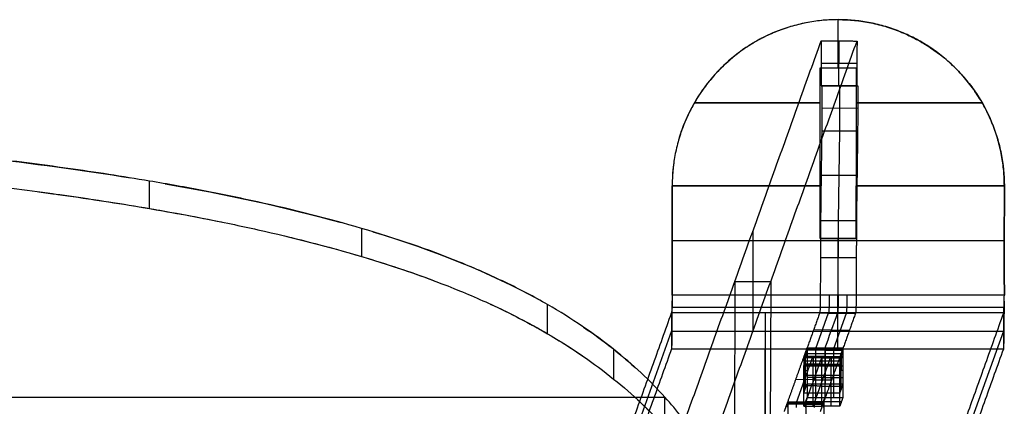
# Model space of a CAD drawing. Header units: millimetres. Extents: x -248 to 248, y -256 to 255.
# Tile 64 of 64: x 138 to 248, y 212 to 255. Entities that reach past the tile are written whole.
import ezdxf

# ---------------------------------------------------------------- set-up
doc = ezdxf.new("R2010")
doc.units = ezdxf.units.MM
doc.layers.add('Défaut', color=7, linetype='Continuous', true_color=0x000000)

msp = doc.modelspace()

# ---------------------------------------------------------------- linework, layer by layer
at = {"layer": 'Défaut'}
for p, q in [((229.08, 249.92, 4.85), (229.08, 255.29, 4.85)), ((229.08, 249.92, 0.85), (229.08, 255.29, 0.85)), ((229.15, 247.91, 4.94), (229.17, 252.92, 4.89)), ((231.16, 250.41, 4.98), (227.16, 250.42, 4.85)), ((227.08, 249.92, 2.85), (231.08, 249.92, 2.85)), ((227.08, 236.79, 2.85), (227.08, 249.92, 2.85)), ((229.08, 249.92, 4.85), (229.08, 249.92, 0.85)), ((231.08, 249.92, 2.85), (231.08, 236.79, 2.85)), ((231.2, 247.91, 3.51), (227.21, 247.92, 3.37)), ((229.26, 247.91, 1.94), (229.15, 247.91, 4.94)), ((229.24, 242.91, 1.94), (229.26, 247.91, 1.94)), ((213.05, 246.04, 4.85), (227.08, 246.04, 4.85)), ((227.08, 246.04, 0.85), (213.05, 246.04, 0.85)), ((231.08, 246.04, 4.85), (245.1, 246.04, 4.85)), ((245.1, 246.04, 0.85), (231.08, 246.04, 0.85)), ((231.25, 245.41, 2.01), (227.25, 245.42, 1.87)), ((227.08, 243.35, 4.85), (227.08, 243.35, 0.85)), ((229.11, 232.91, 4.94), (229.24, 242.91, 1.94)), ((231.08, 243.35, 4.85), (231.08, 243.35, 0.85)), ((231.17, 237.91, 3.51), (227.17, 237.92, 3.37)), ((229.08, 224.6, 4.94), (229.11, 232.91, 4.94)), ((219.55, 231.69, 226.53), (219.55, 220.53, 342.99)), ((227.08, 230.92, 2.85), (231.08, 230.92, 2.85)), ((229.08, 230.92, 4.85), (229.08, 230.92, 0.85)), ((231.09, 228.75, 5.01), (227.09, 228.76, 4.87)), ((217.51, 196.12, 283.22), (217.61, 226.25, 283.22)), ((217.55, 226.11, 284.76), (221.56, 226.11, 284.76)), ((221.51, 196.1, 283.35), (221.6, 226.24, 283.35)), ((220.93, 222.61, 6.66), (220.93, 200.69, 235.47)), ((226.59, 218.64, 48.1), (228.01, 222.61, 6.72)), ((228.59, 218.64, 48.17), (230.01, 222.6, 6.78)), ((210.51, 220.62, 6.46), (194.1, 174.87, 483.95)), ((228.33, 220.71, 26.54), (226.33, 220.72, 26.47)), ((228.33, 220.71, 26.54), (230.33, 220.7, 26.61)), ((231.34, 175.53, 477.05), (247.51, 220.62, 6.47)), ((220.93, 196.71, 235.08), (220.93, 218.63, 6.27)), ((227.61, 218.71, 47.44), (227.61, 214.72, 47.06)), ((224.43, 212.64, 110.78), (226.26, 217.73, 57.65)), ((225.42, 214.18, 52.72), (225.43, 218.2, 52.72)), ((226.43, 212.63, 110.84), (228.26, 217.72, 57.72)), ((226.6, 217.67, 47.81), (226.59, 217.65, 48.01)), ((227.24, 213.68, 58), (227.24, 217.66, 58.38)), ((228.59, 217.66, 47.87), (228.59, 217.64, 48.07)), ((229.42, 214.18, 52.72), (229.43, 218.2, 52.72)), ((225.24, 216.19, 58.24), (225.61, 216.19, 47.2)), ((227.26, 216.72, 57.69), (225.26, 216.73, 57.62)), ((225.61, 216.72, 47.25), (229.61, 216.72, 47.25)), ((226.26, 216.73, 57.56), (226.25, 216.71, 57.75)), ((227.26, 216.72, 57.69), (229.26, 216.71, 57.76)), ((228.26, 216.73, 57.62), (228.25, 216.71, 57.82)), ((229.61, 216.19, 47.2), (229.24, 216.19, 58.24)), ((226.35, 215.18, 84.25), (224.35, 215.19, 84.18)), ((225.24, 215.67, 58.19), (229.24, 215.67, 58.19)), ((226.35, 215.18, 84.25), (228.35, 215.17, 84.32)), ((227.25, 212.23, 57.36), (227.59, 213.19, 47.41)), ((229.42, 212.7, 52.45), (225.42, 212.72, 52.32)), ((225.46, 212.7, 110.11), (225.46, 208.72, 109.73))]:
    msp.add_line(p, q, dxfattribs=at)
at = {"layer": 'Défaut', "extrusion": (-0.999415, 0.003261, -0.034032)}
for centre in [(-225.34, -0.83, -226.38), (-225.34, -0.83, -227.38), (-225.34, -0.83, -228.38), (-225.34, -0.83, -230.38)]:
    msp.add_arc(centre, 2, 270, 354.5239, dxfattribs=at)
at = {"layer": 'Défaut', "extrusion": (0.999415, -0.003261, 0.034032)}
msp.add_arc((225.34, -0.83, 229.38), 2, 185.4761, 270, dxfattribs=at)
at = {"layer": 'Défaut'}
for points, degree, knots in [([(229.08, 255.29, 4.85), (227.86, 255.29, 4.85), (226.65, 255.17, 4.85), (224.28, 254.69, 4.85), (223.11, 254.34, 4.85), (220.88, 253.42, 4.85), (219.8, 252.84, 4.85), (217.79, 251.5, 4.85), (216.85, 250.72, 4.85), (215.14, 249.01, 4.85), (214.37, 248.07, 4.85), (213.02, 246.06, 4.85), (212.45, 244.98, 4.85), (211.52, 242.75, 4.85), (211.17, 241.58, 4.85), (210.69, 239.21, 4.85), (210.58, 238, 4.85), (210.58, 236.79, 4.85)], 3, [0, 0, 0, 0, 3.638294, 3.638294, 7.276588, 7.276588, 10.914882, 10.914882, 14.553176, 14.553176, 18.19147, 18.19147, 21.829764, 21.829764, 25.468058, 25.468058, 29.106352, 29.106352, 29.106352, 29.106352]), ([(229.08, 255.29, 4.85), (230.3, 255.29, 4.85), (231.5, 255.17, 4.85), (233.3, 254.81, 4.85), (233.89, 254.66, 4.85), (235.05, 254.31, 4.85), (236.18, 253.9, 4.85), (237.27, 253.38, 4.85), (238.34, 252.81, 4.85), (238.86, 252.5, 4.85), (240.38, 251.48, 4.85), (241.31, 250.72, 4.85), (242.59, 249.44, 4.85), (242.99, 248.99, 4.85), (243.77, 248.05, 4.85), (244.13, 247.56, 4.85), (245.14, 246.05, 4.85), (245.7, 244.99, 4.85), (246.4, 243.31, 4.85), (246.61, 242.73, 4.85), (246.96, 241.57, 4.85), (247.1, 240.98, 4.85), (247.46, 239.21, 4.85), (247.58, 238.01, 4.85), (247.58, 236.79, 4.85)], 3, [-29.090392, -29.090392, -29.090392, -29.090392, -25.454093, -25.454093, -23.635943, -23.635943, -21.817794, -19.999644, -19.999644, -18.181495, -18.181495, -14.545196, -14.545196, -12.727046, -12.727046, -10.908897, -10.908897, -7.272598, -7.272598, -5.454448, -5.454448, -3.636299, -3.636299, 0, 0, 0, 0]), ([(152.36, 237.31, 793.59), (149.34, 237.82, 794.2), (146.31, 238.29, 794.74), (140.24, 239.14, 795.75), (137.19, 239.53, 796.2), (128.03, 240.6, 797.44), (121.89, 241.19, 798.12), (109.57, 242.2, 799.27), (103.38, 242.62, 799.74), (90.99, 243.32, 800.53), (84.79, 243.61, 800.85), (72.37, 244.09, 801.39), (66.16, 244.28, 801.6), (53.74, 244.59, 801.95), (47.52, 244.71, 802.08), (28.87, 244.98, 802.38), (16.44, 245.05, 802.45), (4, 245.06, 802.46)], 3, [-149.183769, -149.183769, -149.183769, -149.183769, -139.859784, -139.859784, -130.535798, -130.535798, -111.887827, -111.887827, -93.239856, -93.239856, -74.591885, -74.591885, -55.943914, -55.943914, -37.295942, -37.295942, 0, 0, 0, 0]), ([(4, 242.1, 805.15), (16.44, 242.09, 805.14), (28.88, 242.02, 805.06), (47.53, 241.75, 804.76), (53.75, 241.63, 804.63), (66.17, 241.31, 804.28), (72.38, 241.12, 804.06), (84.8, 240.63, 803.52), (91, 240.34, 803.19), (103.39, 239.62, 802.39), (109.58, 239.2, 801.91), (121.9, 238.18, 800.75), (128.04, 237.58, 800.06), (137.2, 236.49, 798.8), (140.25, 236.1, 798.34), (146.32, 235.23, 797.33), (149.34, 234.76, 796.78), (152.36, 234.25, 796.16)], 3, [-149.205333, -149.205333, -149.205333, -149.205333, -111.904, -111.904, -93.253333, -93.253333, -74.602667, -74.602667, -55.952, -55.952, -37.301333, -37.301333, -18.650667, -18.650667, -9.325333, -9.325333, 0, 0, 0, 0]), ([(196.71, 223.54, 775.87), (195.2, 224.41, 777.08), (193.62, 225.24, 778.22), (191.16, 226.42, 779.82), (190.32, 226.81, 780.34), (188.62, 227.56, 781.34), (187.76, 227.93, 781.82), (183.4, 229.7, 784.15), (179.75, 230.93, 785.73), (172.23, 233.14, 788.52), (168.36, 234.11, 789.72), (162.43, 235.42, 791.31), (160.43, 235.83, 791.81), (156.41, 236.61, 792.75), (154.39, 236.97, 793.18), (152.36, 237.31, 793.59)], 3, [-50.305752, -50.305752, -50.305752, -50.305752, -44.017533, -44.017533, -40.873424, -40.873424, -37.729314, -37.729314, -25.152876, -25.152876, -12.576438, -12.576438, -6.288219, -6.288219, 0, 0, 0, 0]), ([(231.08, 230.92, 2.85), (231.08, 230.92, 2.85), (231.08, 230.92, 2.85), (231.08, 230.92, 2.85), (231.08, 232.87, 2.85), (231.08, 234.83, 2.85), (231.08, 236.79, 2.85)], 3, [-17, -17, -17, -17, -17, -17, -17, -11.133696, -11.133696, -11.133696, -11.133696]), ([(152.36, 234.25, 796.16), (154.39, 233.9, 795.74), (156.42, 233.53, 795.3), (160.45, 232.74, 794.35), (162.45, 232.33, 793.85), (168.39, 231, 792.23), (172.26, 230.02, 791.01), (179.78, 227.77, 788.18), (183.43, 226.52, 786.58), (187.78, 224.73, 784.22), (188.64, 224.36, 783.74), (190.34, 223.6, 782.72), (191.18, 223.21, 782.2), (193.64, 222.01, 780.58), (195.21, 221.17, 779.43), (196.71, 220.29, 778.21)], 3, [-50.451257, -50.451257, -50.451257, -50.451257, -44.14485, -44.14485, -37.838443, -37.838443, -25.225629, -25.225629, -12.612814, -12.612814, -9.459611, -9.459611, -6.306407, -6.306407, 0, 0, 0, 0]), ([(175.99, 232.04, 787.13), (175.99, 230.47, 788.37), (175.99, 228.9, 789.61), (175.99, 228.9, 789.61), (175.99, 228.9, 789.61)], 2, [0.000023, 0.000023, 0.000023, 1, 1, 1.000309, 1.000309, 1.000309]), ([(167.65, 231.14, 792.39), (170.49, 230.45, 791.55), (173.28, 229.71, 790.63), (178.75, 228.08, 788.57), (181.43, 227.19, 787.44), (184.01, 226.23, 786.18)], 3, [-351.757177, -351.757177, -351.757177, -351.757177, -342.735358, -342.735358, -333.541165, -333.541165, -333.541165, -333.541165]), ([(210.58, 224.62, 0.85), (210.57, 224.25, 0.85), (210.57, 223.88, 0.88), (210.56, 223.16, 1.01), (210.56, 222.8, 1.11), (210.56, 222.11, 1.38), (210.55, 221.78, 1.54), (210.55, 221.31, 1.83), (210.55, 221.16, 1.93), (210.55, 220.86, 2.16), (210.55, 220.71, 2.28), (210.54, 220.3, 2.65), (210.54, 220.05, 2.92), (210.53, 219.61, 3.5), (210.53, 219.41, 3.82), (210.53, 219.08, 4.48), (210.52, 218.94, 4.82), (210.52, 218.74, 5.53), (210.52, 218.67, 5.9), (210.51, 218.63, 6.27)], 3, [0, 0, 0, 0, 1.109992, 1.109992, 2.219984, 2.219984, 3.329976, 3.329976, 3.884972, 3.884972, 4.439968, 4.439968, 5.54996, 5.54996, 6.659951, 6.659951, 7.769943, 7.769943, 8.879935, 8.879935, 8.879935, 8.879935]), ([(210.58, 224.61, 4.85), (210.57, 224.36, 4.85), (210.56, 224.12, 4.89), (210.56, 223.77, 5.02), (210.55, 223.66, 5.08), (210.55, 223.45, 5.21), (210.55, 223.35, 5.28), (210.54, 223.17, 5.45), (210.54, 223.09, 5.54), (210.53, 222.94, 5.73), (210.53, 222.87, 5.84), (210.52, 222.71, 6.17), (210.52, 222.64, 6.41), (210.51, 222.61, 6.66)], 3, [-2.967303, -2.967303, -2.967303, -2.967303, -2.225477, -2.225477, -1.854564, -1.854564, -1.483651, -1.483651, -1.112739, -1.112739, -0.741826, -0.741826, 0, 0, 0, 0]), ([(247.51, 218.63, 6.27), (247.52, 218.67, 5.9), (247.52, 218.74, 5.54), (247.52, 218.94, 4.84), (247.53, 219.07, 4.49), (247.53, 219.41, 3.82), (247.53, 219.6, 3.51), (247.54, 219.94, 3.07), (247.54, 220.05, 2.93), (247.54, 220.3, 2.66), (247.54, 220.44, 2.53), (247.55, 220.85, 2.15), (247.55, 221.14, 1.93), (247.55, 221.77, 1.55), (247.56, 222.11, 1.38), (247.56, 222.79, 1.11), (247.56, 223.15, 1.01), (247.57, 223.88, 0.88), (247.57, 224.25, 0.85), (247.58, 224.62, 0.85)], 3, [0, 0, 0, 0, 1.109992, 1.109992, 2.219984, 2.219984, 3.329976, 3.329976, 3.884972, 3.884972, 4.439968, 4.439968, 5.54996, 5.54996, 6.659952, 6.659952, 7.769944, 7.769944, 8.879935, 8.879935, 8.879935, 8.879935]), ([(247.51, 222.61, 6.66), (247.52, 222.64, 6.41), (247.52, 222.71, 6.17), (247.53, 222.87, 5.84), (247.53, 222.94, 5.74), (247.54, 223.09, 5.54), (247.54, 223.17, 5.45), (247.55, 223.35, 5.28), (247.55, 223.45, 5.21), (247.55, 223.66, 5.08), (247.56, 223.77, 5.02), (247.56, 224.12, 4.89), (247.57, 224.36, 4.85), (247.58, 224.61, 4.85)], 3, [-2.967303, -2.967303, -2.967303, -2.967303, -2.225477, -2.225477, -1.854564, -1.854564, -1.483652, -1.483652, -1.112739, -1.112739, -0.741826, -0.741826, 0, 0, 0, 0]), ([(247.56, 223.9, 4.97), (247.56, 223.91, 4.97), (247.56, 223.91, 4.97), (247.56, 223.92, 4.97), (247.56, 223.94, 4.96), (247.56, 223.95, 4.96)], 3, [0.74859472, 0.74859472, 0.74859472, 0.74859472, 0.75144818, 0.75144818, 0.76497643, 0.76497643, 0.76497643, 0.76497643]), ([(247.56, 223.91, 4.97), (247.56, 223.91, 4.97), (247.56, 223.91, 4.97), (247.56, 223.22, 3.09), (247.56, 222.53, 1.22)], 2, [-0.0000004, -0.0000004, -0.0000004, 0, 0, 0.9998728, 0.9998728, 0.9998728]), ([(209.77, 213.22, 760.56), (208.13, 215.05, 763.46), (206.23, 216.84, 766.19), (202.96, 219.44, 770.04), (201.8, 220.29, 771.28), (199.35, 221.95, 773.65), (198.06, 222.76, 774.79), (196.71, 223.54, 775.87)], 3, [-22.748894, -22.748894, -22.748894, -22.748894, -11.374447, -11.374447, -5.687223, -5.687223, 0, 0, 0, 0]), ([(210.53, 222.81, 5.97), (210.53, 222.81, 5.97), (210.53, 222.81, 5.97), (210.53, 221.01, 5.1), (210.53, 219.21, 4.23)], 2, [-0.0000004, -0.0000004, -0.0000004, 0, 0, 0.9998728, 0.9998728, 0.9998728]), ([(210.53, 222.81, 5.97), (210.53, 222.81, 5.97), (210.53, 222.81, 5.97), (210.53, 222.8, 5.99), (210.53, 222.79, 6), (210.53, 222.79, 6.01)], 3, [-0.25334005, -0.25334005, -0.25334005, -0.25334005, -0.25048273, -0.25048273, -0.23695068, -0.23695068, -0.23695068, -0.23695068]), ([(196.71, 220.29, 778.21), (198.06, 219.5, 777.11), (199.35, 218.68, 775.95), (201.81, 217, 773.54), (202.97, 216.13, 772.29), (206.24, 213.5, 768.39), (208.13, 211.68, 765.62), (209.77, 209.84, 762.69)], 3, [-22.950049, -22.950049, -22.950049, -22.950049, -17.212536, -17.212536, -11.475024, -11.475024, 0, 0, 0, 0]), ([(204.04, 218.58, 768.77), (204.04, 218.58, 768.77), (204.04, 218.58, 768.77), (204.04, 216.92, 769.89), (204.04, 215.27, 771.01)], 2, [-0.000021, -0.000021, -0.000021, 0, 0, 0.999993, 0.999993, 0.999993]), ([(225.57, 218.1, 48.52), (225.57, 218.23, 48.53), (225.57, 218.36, 48.49), (225.58, 218.52, 48.36), (225.58, 218.56, 48.31), (225.58, 218.61, 48.22), (225.58, 218.62, 48.19), (225.59, 218.64, 48.13), (225.59, 218.64, 48.1), (225.59, 218.65, 48.07)], 3, [-0.7971872, -0.7971872, -0.7971872, -0.7971872, -0.396418, -0.396418, -0.197975, -0.197975, -0.0989899, -0.0989899, 0, 0, 0, 0]), ([(226.57, 218.1, 48.55), (226.57, 218.23, 48.56), (226.57, 218.36, 48.52), (226.58, 218.51, 48.4), (226.58, 218.56, 48.34), (226.58, 218.6, 48.26), (226.58, 218.61, 48.23), (226.59, 218.63, 48.17), (226.59, 218.64, 48.13), (226.59, 218.64, 48.1)], 3, [-50.9241655, -50.9241655, -50.9241655, -50.9241655, -50.5233815, -50.5233815, -50.3249312, -50.3249312, -50.2259424, -50.2259424, -50.1269511, -50.1269511, -50.1269511, -50.1269511]), ([(227.59, 218.64, 48.13), (227.59, 218.64, 48.17), (227.59, 218.63, 48.2), (227.58, 218.61, 48.26), (227.58, 218.6, 48.29), (227.58, 218.55, 48.38), (227.58, 218.51, 48.43), (227.57, 218.36, 48.56), (227.57, 218.23, 48.6), (227.57, 218.09, 48.58)], 3, [0, 0, 0, 0, 0.098989, 0.098989, 0.1979778, 0.1979778, 0.396428, 0.396428, 0.797212, 0.797212, 0.797212, 0.797212]), ([(228.57, 218.09, 48.62), (228.57, 218.22, 48.63), (228.57, 218.35, 48.59), (228.58, 218.51, 48.46), (228.58, 218.55, 48.41), (228.58, 218.6, 48.33), (228.58, 218.61, 48.3), (228.58, 218.63, 48.23), (228.59, 218.63, 48.2), (228.59, 218.64, 48.17)], 3, [-50.9241655, -50.9241655, -50.9241655, -50.9241655, -50.5233815, -50.5233815, -50.3249312, -50.3249312, -50.2259424, -50.2259424, -50.1269511, -50.1269511, -50.1269511, -50.1269511]), ([(229.59, 218.63, 48.2), (229.58, 218.62, 48.33), (229.58, 218.55, 48.46), (229.57, 218.35, 48.62), (229.57, 218.22, 48.67), (229.57, 218.09, 48.65)], 3, [-0.8056425, -0.8056425, -0.8056425, -0.8056425, -0.4028212, -0.4028212, 0, 0, 0, 0]), ([(225.26, 217.73, 57.62), (225.27, 217.74, 57.49), (225.27, 217.7, 57.35), (225.28, 217.54, 57.15), (225.28, 217.41, 57.08), (225.28, 217.28, 57.07)], 3, [-0.8050569, -0.8050569, -0.8050569, -0.8050569, -0.4025285, -0.4025285, 0, 0, 0, 0]), ([(225.28, 217.28, 57.07), (225.28, 217.15, 57.06), (225.28, 217.02, 57.1), (225.27, 216.87, 57.23), (225.27, 216.82, 57.28), (225.27, 216.78, 57.36), (225.27, 216.76, 57.39), (225.26, 216.75, 57.46), (225.26, 216.74, 57.49), (225.26, 216.74, 57.52)], 3, [-71.9129586, -71.9129586, -71.9129586, -71.9129586, -71.5122438, -71.5122438, -71.3138479, -71.3138479, -71.2148875, -71.2148875, -71.1159271, -71.1159271, -71.1159271, -71.1159271]), ([(225.59, 217.65, 47.97), (225.59, 217.65, 48), (225.59, 217.65, 48.04), (225.58, 217.66, 48.1), (225.58, 217.66, 48.13), (225.58, 217.69, 48.23), (225.58, 217.72, 48.29), (225.57, 217.85, 48.44), (225.57, 217.97, 48.5), (225.57, 218.1, 48.52)], 3, [-0.7966513, -0.7966513, -0.7966513, -0.7966513, -0.6957906, -0.6957906, -0.598789, -0.598789, -0.4004846, -0.4004846, 0, 0, 0, 0]), ([(227.59, 217.66, 47.84), (227.43, 217.66, 47.83), (227.26, 217.67, 47.83), (227.09, 217.67, 47.82), (226.92, 217.67, 47.82), (226.75, 217.67, 47.81), (226.58, 217.67, 47.81), (226.25, 217.67, 47.79), (225.93, 217.67, 47.78), (225.6, 217.67, 47.77)], 3, [0, 0, 0, 0, 0.505809, 0.505809, 0.505809, 1.011618, 1.011618, 1.011618, 2, 2, 2, 2]), ([(226.26, 217.73, 57.65), (226.26, 217.73, 57.62), (226.26, 217.73, 57.58), (226.26, 217.72, 57.52), (226.27, 217.72, 57.49), (226.27, 217.69, 57.39), (226.27, 217.66, 57.34), (226.28, 217.53, 57.18), (226.28, 217.41, 57.12), (226.28, 217.28, 57.11)], 3, [-72.7097211, -72.7097211, -72.7097211, -72.7097211, -72.6088549, -72.6088549, -72.5118344, -72.5118344, -72.3135031, -72.3135031, -71.9129586, -71.9129586, -71.9129586, -71.9129586]), ([(226.28, 217.28, 57.11), (226.28, 217.15, 57.09), (226.28, 217.01, 57.13), (226.27, 216.86, 57.26), (226.27, 216.82, 57.31), (226.27, 216.77, 57.4), (226.26, 216.76, 57.43), (226.26, 216.74, 57.49), (226.26, 216.74, 57.52), (226.26, 216.73, 57.56)], 3, [-71.9129586, -71.9129586, -71.9129586, -71.9129586, -71.5122438, -71.5122438, -71.3138479, -71.3138479, -71.2148875, -71.2148875, -71.1159271, -71.1159271, -71.1159271, -71.1159271]), ([(226.59, 217.65, 48.01), (226.59, 217.64, 48.04), (226.59, 217.64, 48.07), (226.58, 217.65, 48.14), (226.58, 217.66, 48.17), (226.58, 217.69, 48.26), (226.58, 217.72, 48.32), (226.57, 217.84, 48.47), (226.57, 217.97, 48.54), (226.57, 218.1, 48.55)], 3, [-51.7208435, -51.7208435, -51.7208435, -51.7208435, -51.6199814, -51.6199814, -51.5229763, -51.5229763, -51.3246647, -51.3246647, -50.9241655, -50.9241655, -50.9241655, -50.9241655]), ([(227.28, 217.28, 57.14), (227.28, 217.41, 57.15), (227.27, 217.53, 57.22), (227.27, 217.65, 57.37), (227.27, 217.69, 57.43), (227.27, 217.71, 57.52), (227.26, 217.72, 57.55), (227.26, 217.73, 57.62), (227.26, 217.73, 57.65), (227.26, 217.72, 57.69)], 3, [0, 0, 0, 0, 0.4005444, 0.4005444, 0.5988757, 0.5988757, 0.6958963, 0.6958963, 0.7967636, 0.7967636, 0.7967636, 0.7967636]), ([(227.26, 216.73, 57.59), (227.26, 216.73, 57.56), (227.26, 216.74, 57.52), (227.26, 216.76, 57.46), (227.27, 216.77, 57.43), (227.27, 216.82, 57.35), (227.27, 216.86, 57.29), (227.27, 217.01, 57.17), (227.28, 217.14, 57.13), (227.28, 217.28, 57.14)], 3, [71.1159271, 71.1159271, 71.1159271, 71.1159271, 71.2148875, 71.2148875, 71.3138479, 71.3138479, 71.5122438, 71.5122438, 71.9129586, 71.9129586, 71.9129586, 71.9129586]), ([(227.57, 218.09, 48.58), (227.57, 217.96, 48.57), (227.57, 217.84, 48.51), (227.58, 217.71, 48.35), (227.58, 217.68, 48.3), (227.58, 217.65, 48.2), (227.58, 217.65, 48.17), (227.59, 217.64, 48.11), (227.59, 217.64, 48.07), (227.59, 217.64, 48.04)], 3, [0, 0, 0, 0, 0.4004992, 0.4004992, 0.5988108, 0.5988108, 0.6958159, 0.6958159, 0.7966757, 0.7966757, 0.7966757, 0.7966757]), ([(228.26, 217.72, 57.72), (228.26, 217.72, 57.69), (228.26, 217.72, 57.65), (228.26, 217.72, 57.59), (228.26, 217.71, 57.56), (228.27, 217.68, 57.46), (228.27, 217.65, 57.4), (228.27, 217.53, 57.25), (228.28, 217.4, 57.19), (228.28, 217.27, 57.17)], 3, [-72.7097211, -72.7097211, -72.7097211, -72.7097211, -72.6088549, -72.6088549, -72.5118344, -72.5118344, -72.3135031, -72.3135031, -71.9129586, -71.9129586, -71.9129586, -71.9129586]), ([(228.28, 217.27, 57.17), (228.28, 217.14, 57.16), (228.27, 217.01, 57.2), (228.27, 216.86, 57.33), (228.27, 216.81, 57.38), (228.26, 216.77, 57.47), (228.26, 216.75, 57.5), (228.26, 216.74, 57.56), (228.26, 216.73, 57.59), (228.26, 216.73, 57.62)], 3, [-71.9129586, -71.9129586, -71.9129586, -71.9129586, -71.5122438, -71.5122438, -71.3138479, -71.3138479, -71.2148875, -71.2148875, -71.1159283, -71.1159283, -71.1159283, -71.1159283]), ([(228.59, 217.64, 48.07), (228.59, 217.64, 48.11), (228.58, 217.64, 48.14), (228.58, 217.65, 48.2), (228.58, 217.65, 48.24), (228.58, 217.68, 48.33), (228.58, 217.71, 48.39), (228.57, 217.84, 48.54), (228.57, 217.96, 48.61), (228.57, 218.09, 48.62)], 3, [-51.7208435, -51.7208435, -51.7208435, -51.7208435, -51.6199814, -51.6199814, -51.5229763, -51.5229763, -51.3246647, -51.3246647, -50.9241655, -50.9241655, -50.9241655, -50.9241655]), ([(229.28, 217.27, 57.21), (229.28, 217.4, 57.22), (229.27, 217.52, 57.29), (229.27, 217.69, 57.49), (229.26, 217.73, 57.62), (229.26, 217.72, 57.75)], 3, [-0.8050569, -0.8050569, -0.8050569, -0.8050569, -0.4025285, -0.4025285, 0, 0, 0, 0]), ([(229.26, 216.72, 57.66), (229.26, 216.74, 57.53), (229.27, 216.8, 57.4), (229.27, 217, 57.24), (229.28, 217.14, 57.2), (229.28, 217.27, 57.21)], 3, [-0.805019, -0.805019, -0.805019, -0.805019, -0.4025095, -0.4025095, 0, 0, 0, 0]), ([(229.57, 218.09, 48.65), (229.57, 217.96, 48.64), (229.57, 217.83, 48.57), (229.58, 217.67, 48.37), (229.58, 217.63, 48.24), (229.59, 217.64, 48.11)], 3, [-0.8046977, -0.8046977, -0.8046977, -0.8046977, -0.4023489, -0.4023489, 0, 0, 0, 0]), ([(225.25, 216.72, 57.72), (225.59, 216.72, 57.73), (225.92, 216.72, 57.74), (226.25, 216.71, 57.75), (226.42, 216.71, 57.76), (226.59, 216.71, 57.77), (226.75, 216.71, 57.77), (226.92, 216.71, 57.78), (227.09, 216.71, 57.78), (227.25, 216.71, 57.79)], 3, [0, 0, 0, 0, 0.998326, 0.998326, 0.998326, 1.499163, 1.499163, 1.499163, 2, 2, 2, 2]), ([(227.25, 216.71, 57.79), (227.42, 216.71, 57.79), (227.59, 216.71, 57.8), (227.75, 216.71, 57.81), (227.92, 216.71, 57.81), (228.09, 216.71, 57.82), (228.25, 216.71, 57.82), (228.59, 216.71, 57.83), (228.92, 216.71, 57.85), (229.25, 216.7, 57.86)], 3, [0, 0, 0, 0, 0.5, 0.5, 0.5, 1, 1, 1, 2, 2, 2, 2]), ([(223.42, 212.1, 111.19), (223.42, 212.23, 111.21), (223.42, 212.36, 111.16), (223.43, 212.56, 111), (223.43, 212.63, 110.87), (223.44, 212.64, 110.74)], 3, [-0.8056429, -0.8056429, -0.8056429, -0.8056429, -0.4028214, -0.4028214, 0, 0, 0, 0]), ([(224.42, 212.09, 111.23), (224.42, 212.22, 111.24), (224.42, 212.36, 111.2), (224.42, 212.51, 111.07), (224.43, 212.55, 111.02), (224.43, 212.6, 110.93), (224.43, 212.61, 110.9), (224.43, 212.63, 110.84), (224.43, 212.63, 110.81), (224.43, 212.64, 110.78)], 3, [-126.9069475, -126.9069475, -126.9069475, -126.9069475, -126.5061635, -126.5061635, -126.3077133, -126.3077133, -126.2087245, -126.2087245, -126.1097332, -126.1097332, -126.1097332, -126.1097332]), ([(225.43, 212.63, 110.81), (225.43, 212.63, 110.84), (225.43, 212.63, 110.88), (225.43, 212.61, 110.94), (225.43, 212.59, 110.97), (225.43, 212.55, 111.06), (225.42, 212.51, 111.11), (225.42, 212.35, 111.23), (225.42, 212.22, 111.27), (225.42, 212.09, 111.26)], 3, [0, 0, 0, 0, 0.098989, 0.098989, 0.1979778, 0.1979778, 0.396428, 0.396428, 0.797212, 0.797212, 0.797212, 0.797212]), ([(226.42, 212.09, 111.29), (226.42, 212.22, 111.31), (226.42, 212.35, 111.27), (226.42, 212.5, 111.14), (226.42, 212.54, 111.09), (226.43, 212.59, 111), (226.43, 212.6, 110.97), (226.43, 212.62, 110.91), (226.43, 212.63, 110.88), (226.43, 212.63, 110.84)], 3, [-126.9069475, -126.9069475, -126.9069475, -126.9069475, -126.5061635, -126.5061635, -126.3077133, -126.3077133, -126.2087245, -126.2087245, -126.1097332, -126.1097332, -126.1097332, -126.1097332]), ([(227.43, 212.63, 110.88), (227.43, 212.62, 111.01), (227.42, 212.55, 111.13), (227.42, 212.35, 111.3), (227.42, 212.21, 111.34), (227.42, 212.08, 111.33)], 3, [-0.8053342, -0.8053342, -0.8053342, -0.8053342, -0.4026671, -0.4026671, 0, 0, 0, 0])]:
    msp.add_open_spline(points, degree=degree, knots=knots, dxfattribs=at)
for points, weights, degree in [([(229.08, 255.29, 0.85), (210.58, 255.29, 0.85), (210.58, 236.79, 0.85)], [1, 0.707106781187, 1], 2), ([(229.08, 255.29, 4.85), (210.58, 255.29, 4.85), (210.58, 236.79, 4.85)], [1, 0.707106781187, 1], 2), ([(247.58, 236.79, 0.85), (247.58, 255.28, 0.85), (229.08, 255.29, 0.85)], [1, 0.707106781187, 1], 2), ([(229.04, 218.63, 6.27), (229.04, 219.15, 0.83), (229.04, 224.62, 0.85)], [0.999999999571, 0.739126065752, 0.999999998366], 2), ([(229.04, 222.61, 6.66), (229.04, 222.79, 4.84), (229.04, 224.61, 4.85)], [1.00000000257, 0.739126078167, 0.999999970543], 2), ([(210.54, 223.26, 5.36), (222.88, 223.26, 5.36), (235.21, 223.26, 5.36), (247.54, 223.26, 5.36)], [0.869563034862, 0.869563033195, 0.869563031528, 0.869563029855], 3), ([(210.54, 220.58, 2.4), (222.88, 220.58, 2.4), (235.21, 220.58, 2.4), (247.54, 220.58, 2.4)], [0.869563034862, 0.869563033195, 0.869563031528, 0.869563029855], 3)]:
    msp.add_rational_spline(points, weights, degree=degree, dxfattribs=at)
for points, degree in [([(229.08, 255.29, 0.85), (229.08, 255.29, 2.85), (229.08, 255.29, 4.85)], 2), ([(207.94, 199.3, 564.57), (217.56, 226.11, 284.69), (227.17, 252.93, 4.82)], 2), ([(211.94, 199.28, 564.7), (221.55, 226.1, 284.82), (231.17, 252.91, 4.95)], 2), ([(227.17, 252.93, 4.82), (227.16, 250.42, 4.85), (227.16, 247.92, 4.87)], 2), ([(227.17, 252.93, 4.82), (229.17, 252.92, 4.89), (231.17, 252.91, 4.95)], 2), ([(231.17, 252.91, 4.95), (231.16, 250.41, 4.98), (231.15, 247.91, 5.01)], 2), ([(215.99, 249.87, 4.85), (215.99, 249.87, 2.85), (215.99, 249.87, 0.85)], 2), ([(227.08, 249.92, 4.85), (229.08, 249.92, 4.85), (231.08, 249.92, 4.85)], 2), ([(227.08, 249.92, 4.85), (227.08, 249.92, 2.85), (227.08, 249.92, 0.85)], 2), ([(227.08, 249.92, 0.85), (229.08, 249.92, 0.85), (231.08, 249.92, 0.85)], 2), ([(227.08, 236.79, 4.85), (227.08, 243.35, 4.85), (227.08, 249.92, 4.85)], 2), ([(227.08, 236.79, 0.85), (227.08, 243.35, 0.85), (227.08, 249.92, 0.85)], 2), ([(231.08, 249.92, 4.85), (231.08, 243.35, 4.85), (231.08, 236.79, 4.85)], 2), ([(231.08, 249.92, 0.85), (231.08, 249.92, 2.85), (231.08, 249.92, 4.85)], 2), ([(231.08, 249.92, 0.85), (231.08, 243.35, 0.85), (231.08, 236.79, 0.85)], 2), ([(242.16, 249.87, 4.85), (242.16, 249.87, 2.85), (242.16, 249.87, 0.85)], 2), ([(227.16, 247.92, 4.87), (227.21, 247.92, 3.37), (227.26, 247.92, 1.87)], 2), ([(227.16, 247.92, 4.87), (229.15, 247.91, 4.94), (231.15, 247.91, 5.01)], 2), ([(227.26, 247.92, 1.87), (227.25, 245.42, 1.87), (227.24, 242.92, 1.87)], 2), ([(227.26, 247.92, 1.87), (229.26, 247.91, 1.94), (231.26, 247.91, 2.01)], 2), ([(231.15, 247.91, 5.01), (231.2, 247.91, 3.51), (231.26, 247.91, 2.01)], 2), ([(231.26, 247.91, 2.01), (231.25, 245.41, 2.01), (231.24, 242.91, 2.01)], 2), ([(227.24, 242.92, 1.87), (227.17, 237.92, 3.37), (227.11, 232.92, 4.87)], 2), ([(227.24, 242.92, 1.87), (229.24, 242.91, 1.94), (231.24, 242.91, 2.01)], 2), ([(231.24, 242.91, 2.01), (231.17, 237.91, 3.51), (231.1, 232.91, 5.01)], 2), ([(116.8, 241.61, 798.59), (127.9, 240.68, 797.54), (139.41, 239.42, 796.09), (150.28, 237.66, 794)], 3), ([(152.36, 234.25, 796.16), (152.36, 235.78, 794.87), (152.36, 237.31, 793.59)], 2), ([(154.1, 237.01, 793.23), (160.74, 235.85, 791.84), (167.43, 234.43, 790.12), (173.73, 232.68, 787.94)], 3), ([(140.03, 236.11, 798.36), (144.2, 235.56, 797.71), (148.33, 234.94, 796.98), (152.36, 234.25, 796.16)], 3), ([(227.08, 236.79, 4.85), (218.83, 236.79, 4.85), (210.58, 236.79, 4.85)], 2), ([(210.58, 236.79, 0.85), (210.58, 232.73, 0.85), (210.58, 228.67, 0.86), (210.58, 224.62, 0.85)], 3), ([(210.58, 236.79, 4.85), (210.58, 232.73, 4.85), (210.58, 228.67, 4.86), (210.58, 224.61, 4.85)], 3), ([(210.58, 236.79, 4.85), (210.58, 236.79, 2.85), (210.58, 236.79, 0.85)], 2), ([(210.58, 236.79, 0.85), (218.83, 236.79, 0.85), (227.08, 236.79, 0.85)], 2), ([(210.58, 224.62, 2.85), (210.58, 228.67, 2.86), (210.58, 232.73, 2.85), (210.58, 236.79, 2.85)], 3), ([(210.58, 226.22, 0.85), (210.58, 229.74, 0.86), (210.58, 233.26, 0.85), (210.58, 236.79, 0.85)], 3), ([(227.08, 230.92, 4.85), (227.08, 232.88, 4.85), (227.08, 234.83, 4.85), (227.08, 236.79, 4.85)], 3), ([(227.08, 230.92, 0.85), (227.08, 232.87, 0.85), (227.08, 234.83, 0.85), (227.08, 236.79, 0.85)], 3), ([(227.08, 236.79, 0.85), (227.08, 236.79, 2.85), (227.08, 236.79, 4.85)], 2), ([(227.08, 236.79, 2.85), (227.08, 234.83, 2.85), (227.08, 232.87, 2.85), (227.08, 230.92, 2.85)], 3), ([(247.58, 236.79, 4.85), (239.33, 236.79, 4.85), (231.08, 236.79, 4.85)], 2), ([(231.08, 236.79, 4.85), (231.08, 234.83, 4.85), (231.08, 232.88, 4.85), (231.08, 230.92, 4.85)], 3), ([(231.08, 236.79, 4.85), (231.08, 236.79, 2.85), (231.08, 236.79, 0.85)], 2), ([(231.08, 236.79, 0.85), (231.08, 234.83, 0.85), (231.08, 232.87, 0.85), (231.08, 230.92, 0.85)], 3), ([(231.08, 236.79, 0.85), (239.33, 236.79, 0.85), (247.58, 236.79, 0.85)], 2), ([(247.58, 224.62, 0.85), (247.57, 228.67, 0.86), (247.58, 232.72, 0.85), (247.58, 236.79, 0.85)], 3), ([(247.58, 224.61, 4.85), (247.57, 228.67, 4.86), (247.58, 232.73, 4.85), (247.58, 236.79, 4.85)], 3), ([(247.58, 236.79, 2.85), (247.58, 232.73, 2.85), (247.57, 228.67, 2.86), (247.58, 224.62, 2.85)], 3), ([(247.58, 236.79, 4.85), (247.58, 236.79, 2.85), (247.58, 236.79, 0.85)], 2), ([(152.36, 234.25, 796.16), (155.03, 233.79, 795.61), (157.72, 233.29, 795.02), (160.4, 232.75, 794.36)], 3), ([(227.08, 233.85, 4.85), (227.08, 233.85, 2.85), (227.08, 233.85, 0.85)], 2), ([(227.11, 232.92, 4.87), (227.09, 228.76, 4.87), (227.08, 224.6, 4.87)], 2), ([(227.11, 232.92, 4.87), (229.11, 232.91, 4.94), (231.1, 232.91, 5.01)], 2), ([(231.1, 232.91, 5.01), (231.09, 228.75, 5.01), (231.08, 224.59, 5.01)], 2), ([(177.25, 231.66, 786.65), (184, 229.61, 784.05), (190.23, 227.14, 780.85), (195.72, 224.1, 776.65)], 3), ([(210.58, 230.7, 4.85), (229.08, 230.7, 4.85), (247.58, 230.7, 4.85)], 2), ([(210.58, 230.7, 4.85), (210.58, 230.7, 2.85), (210.58, 230.7, 0.85)], 2), ([(231.08, 230.92, 4.85), (229.08, 230.92, 4.85), (227.08, 230.92, 4.85)], 2), ([(227.08, 230.92, 4.85), (227.08, 230.92, 2.85), (227.08, 230.92, 0.85)], 2), ([(231.08, 230.92, 0.85), (229.08, 230.92, 0.85), (227.08, 230.92, 0.85)], 2), ([(229.08, 224.61, 4.85), (229.08, 226.71, 4.85), (229.08, 228.82, 4.85), (229.08, 230.92, 4.85)], 3), ([(231.08, 230.92, 4.85), (231.08, 230.92, 2.85), (231.08, 230.92, 0.85)], 2), ([(231.08, 230.92, 4.85), (231.08, 230.92, 2.85), (231.08, 230.92, 0.85)], 2), ([(247.58, 230.7, 4.85), (247.58, 230.7, 2.85), (247.58, 230.7, 0.85)], 2), ([(210.57, 224.04, 0.87), (210.57, 223.77, 0.9), (210.57, 223.5, 0.94), (210.56, 223.22, 1.01)], 3), ([(210.56, 223.91, 4.97), (210.56, 223.22, 3.09), (210.56, 222.53, 1.22)], 2), ([(210.58, 224.62, 0.85), (229.08, 224.62, 0.85), (247.58, 224.62, 0.85)], 2), ([(210.58, 224.61, 4.85), (210.58, 224.62, 2.85), (210.58, 224.62, 0.85)], 2), ([(247.58, 224.61, 4.85), (229.08, 224.61, 4.85), (210.58, 224.61, 4.85)], 2), ([(210.58, 224.61, 4.85), (210.58, 224.61, 4.85), (210.58, 224.61, 4.85), (210.58, 224.61, 4.85)], 3), ([(229.08, 224.6, 4.94), (228.08, 224.6, 4.91), (227.08, 224.6, 4.87)], 2), ([(231.08, 224.59, 5.01), (230.08, 224.59, 4.98), (229.08, 224.6, 4.94)], 2), ([(247.56, 223.11, 1.03), (247.57, 223.35, 0.97), (247.57, 223.59, 0.93), (247.57, 223.83, 0.9)], 3), ([(247.57, 224.62, 0.85), (247.57, 224.62, 0.85), (247.58, 224.62, 0.85)], 2), ([(247.58, 224.62, 0.85), (247.58, 224.62, 2.85), (247.58, 224.61, 4.85)], 2), ([(190.32, 223.6, 782.72), (192.55, 222.58, 781.35), (194.68, 221.48, 779.85), (196.7, 220.29, 778.21)], 3), ([(196.71, 220.29, 778.21), (196.71, 221.91, 777.04), (196.71, 223.54, 775.87)], 2), ([(210.54, 223.26, 5.36), (210.54, 221.92, 3.88), (210.54, 220.58, 2.4)], 2), ([(247.53, 222.81, 5.97), (247.53, 221.01, 5.1), (247.53, 219.21, 4.23)], 2), ([(247.54, 223.26, 5.36), (247.54, 221.92, 3.88), (247.54, 220.58, 2.4)], 2), ([(194.34, 177.53, 477.24), (202.43, 200.07, 241.95), (210.51, 222.61, 6.66)], 2), ([(247.51, 222.61, 6.66), (229.01, 222.61, 6.66), (210.51, 222.61, 6.66)], 2), ([(210.51, 222.61, 6.66), (210.51, 220.62, 6.46), (210.51, 218.63, 6.27)], 2), ([(210.56, 221.92, 1.48), (210.55, 221.67, 1.61), (210.55, 221.42, 1.75), (210.55, 221.19, 1.91)], 3), ([(227.01, 222.61, 6.68), (226.3, 220.63, 27.37), (225.59, 218.65, 48.07)], 2), ([(227.01, 222.61, 6.68), (228.01, 222.61, 6.72), (229.01, 222.6, 6.75)], 2), ([(227.59, 218.64, 48.13), (228.06, 219.96, 34.34), (228.54, 221.28, 20.54), (229.01, 222.6, 6.75)], 3), ([(229.01, 222.6, 6.75), (230.01, 222.6, 6.78), (231.01, 222.6, 6.82)], 2), ([(231.01, 222.6, 6.82), (230.3, 220.62, 27.51), (229.59, 218.63, 48.2)], 2), ([(231.34, 177.53, 477.24), (239.43, 200.07, 241.95), (247.51, 222.61, 6.66)], 2), ([(247.51, 218.63, 6.27), (247.51, 220.62, 6.46), (247.51, 222.61, 6.66)], 2), ([(247.55, 221.16, 1.94), (247.55, 221.35, 1.8), (247.55, 221.55, 1.68), (247.55, 221.75, 1.57)], 3), ([(200.7, 221.04, 772.34), (202.97, 219.49, 770.13), (204.99, 217.88, 767.76), (206.79, 216.23, 765.23)], 3), ([(196.78, 220.25, 778.15), (198.45, 219.27, 776.79), (200.01, 218.26, 775.36), (201.47, 217.22, 773.86)], 3), ([(210.54, 220.06, 2.93), (210.54, 219.9, 3.11), (210.54, 219.76, 3.3), (210.53, 219.63, 3.49)], 3), ([(247.53, 219.53, 3.64), (247.54, 219.68, 3.41), (247.54, 219.85, 3.18), (247.54, 220.03, 2.96)], 3), ([(210.51, 218.63, 6.27), (202.43, 196.09, 241.57), (194.34, 173.54, 476.86)], 2), ([(210.51, 218.63, 6.27), (229.01, 218.63, 6.27), (247.51, 218.63, 6.27)], 2), ([(210.52, 218.97, 4.79), (210.52, 218.88, 5.03), (210.52, 218.81, 5.26), (210.52, 218.76, 5.49)], 3), ([(225.24, 217.66, 58.38), (225.42, 218.18, 52.91), (225.61, 218.71, 47.44)], 2), ([(227.58, 218.58, 48.32), (226.58, 218.59, 48.29), (225.58, 218.59, 48.25)], 2), ([(227.58, 218.46, 48.47), (226.58, 218.46, 48.44), (225.58, 218.47, 48.4)], 2), ([(225.59, 218.65, 48.07), (226.59, 218.64, 48.1), (227.59, 218.64, 48.13)], 2), ([(227.58, 218.62, 48.23), (226.59, 218.62, 48.2), (225.59, 218.63, 48.16)], 2), ([(225.61, 218.71, 47.44), (227.61, 218.71, 47.44), (229.61, 218.71, 47.44)], 2), ([(225.61, 218.71, 47.44), (225.61, 216.72, 47.25), (225.61, 214.72, 47.06)], 2), ([(227.58, 218.62, 48.23), (228.58, 218.62, 48.26), (229.58, 218.61, 48.3)], 2), ([(227.58, 218.58, 48.32), (228.58, 218.58, 48.36), (229.58, 218.58, 48.39)], 2), ([(227.58, 218.46, 48.47), (228.58, 218.46, 48.51), (229.57, 218.45, 48.54)], 2), ([(227.59, 218.64, 48.13), (228.59, 218.64, 48.17), (229.59, 218.63, 48.2)], 2), ([(229.61, 218.71, 47.44), (229.42, 218.18, 52.91), (229.24, 217.66, 58.38)], 2), ([(229.61, 214.72, 47.06), (229.61, 216.72, 47.25), (229.61, 218.71, 47.44)], 2), ([(231.34, 173.54, 476.86), (239.43, 196.09, 241.57), (247.51, 218.63, 6.27)], 2), ([(247.52, 218.72, 5.7), (247.52, 218.77, 5.43), (247.52, 218.84, 5.16), (247.52, 218.93, 4.9)], 3), ([(223.44, 212.64, 110.74), (224.35, 215.19, 84.18), (225.26, 217.73, 57.62)], 2), ([(225.24, 217.66, 58.38), (225.24, 215.67, 58.19), (225.24, 213.68, 58)], 2), ([(229.24, 217.66, 58.38), (227.24, 217.66, 58.38), (225.24, 217.66, 58.38)], 2), ([(225.26, 217.73, 57.62), (226.26, 217.73, 57.65), (227.26, 217.72, 57.69)], 2), ([(227.26, 217.72, 57.59), (226.26, 217.73, 57.55), (225.26, 217.73, 57.52)], 2), ([(227.27, 217.71, 57.49), (226.27, 217.71, 57.46), (225.27, 217.71, 57.42)], 2), ([(227.27, 217.61, 57.32), (226.27, 217.62, 57.29), (225.27, 217.62, 57.25)], 2), ([(225.28, 217.28, 57.07), (226.28, 217.28, 57.11), (227.28, 217.28, 57.14)], 2), ([(227.26, 217.72, 57.69), (226.65, 216.03, 75.39), (226.04, 214.33, 93.1), (225.43, 212.63, 110.81)], 3), ([(225.57, 218.1, 48.52), (226.57, 218.1, 48.55), (227.57, 218.09, 48.58)], 2), ([(227.58, 217.76, 48.4), (226.58, 217.76, 48.37), (225.58, 217.76, 48.34)], 2), ([(227.58, 217.66, 48.23), (226.58, 217.67, 48.2), (225.58, 217.67, 48.16)], 2), ([(225.6, 217.67, 47.77), (225.59, 217.66, 47.87), (225.59, 217.65, 47.97)], 2), ([(225.59, 217.65, 47.97), (226.59, 217.65, 48.01), (227.59, 217.64, 48.04)], 2), ([(227.58, 217.65, 48.14), (226.59, 217.65, 48.1), (225.59, 217.65, 48.07)], 2), ([(225.6, 217.67, 47.77), (225.6, 215.43, 47.56), (225.6, 213.19, 47.34)], 2), ([(226.6, 213.19, 47.38), (226.6, 214.68, 47.52), (226.6, 216.17, 47.66), (226.6, 217.67, 47.81)], 3), ([(227.26, 217.72, 57.69), (228.26, 217.72, 57.72), (229.26, 217.72, 57.75)], 2), ([(227.26, 217.72, 57.59), (228.26, 217.72, 57.62), (229.26, 217.72, 57.65)], 2), ([(227.27, 217.71, 57.49), (228.27, 217.7, 57.53), (229.26, 217.7, 57.56)], 2), ([(227.27, 217.61, 57.32), (228.27, 217.61, 57.35), (229.27, 217.61, 57.39)], 2), ([(227.28, 217.28, 57.14), (228.28, 217.27, 57.17), (229.28, 217.27, 57.21)], 2), ([(229.26, 217.72, 57.75), (228.35, 215.17, 84.32), (227.43, 212.63, 110.88)], 2), ([(227.57, 218.09, 48.58), (228.57, 218.09, 48.62), (229.57, 218.09, 48.65)], 2), ([(227.58, 217.76, 48.4), (228.58, 217.75, 48.44), (229.57, 217.75, 48.47)], 2), ([(227.58, 217.66, 48.23), (228.58, 217.66, 48.27), (229.58, 217.66, 48.3)], 2), ([(227.58, 217.65, 48.14), (228.58, 217.64, 48.17), (229.58, 217.64, 48.21)], 2), ([(227.59, 217.64, 48.04), (227.59, 217.65, 47.97), (227.59, 217.66, 47.91), (227.59, 217.66, 47.84)], 3), ([(227.59, 217.66, 47.84), (227.59, 215.43, 47.63), (227.59, 213.19, 47.41)], 2), ([(227.59, 217.66, 47.84), (228.59, 217.66, 47.87), (229.59, 217.66, 47.91)], 2), ([(229.59, 217.64, 48.11), (228.59, 217.64, 48.07), (227.59, 217.64, 48.04)], 2), ([(228.59, 213.18, 47.45), (228.59, 214.68, 47.59), (228.59, 216.17, 47.73), (228.59, 217.66, 47.87)], 3), ([(229.24, 217.66, 58.38), (229.24, 215.67, 58.19), (229.24, 213.68, 58)], 2), ([(229.59, 217.64, 48.11), (229.59, 217.65, 48.01), (229.59, 217.66, 47.91)], 2), ([(229.59, 217.66, 47.91), (229.59, 215.42, 47.69), (229.59, 213.18, 47.48)], 2), ([(225.25, 216.72, 57.72), (225.26, 216.72, 57.65), (225.26, 216.73, 57.59), (225.26, 216.74, 57.52)], 3), ([(225.25, 212.24, 57.29), (225.25, 214.48, 57.51), (225.25, 216.72, 57.72)], 2), ([(227.26, 216.75, 57.49), (226.26, 216.75, 57.46), (225.26, 216.76, 57.43)], 2), ([(225.26, 216.74, 57.52), (226.26, 216.73, 57.56), (227.26, 216.73, 57.59)], 2), ([(227.27, 216.91, 57.25), (226.27, 216.91, 57.22), (225.27, 216.92, 57.18)], 2), ([(227.27, 216.79, 57.4), (226.27, 216.79, 57.37), (225.27, 216.79, 57.33)], 2), ([(226.25, 216.71, 57.75), (226.25, 215.22, 57.61), (226.25, 213.73, 57.47), (226.25, 212.24, 57.33)], 3), ([(227.26, 216.73, 57.59), (227.26, 216.72, 57.66), (227.26, 216.72, 57.72), (227.25, 216.71, 57.79)], 3), ([(227.25, 212.23, 57.36), (227.25, 214.47, 57.57), (227.25, 216.71, 57.79)], 2), ([(227.26, 216.75, 57.49), (228.26, 216.75, 57.53), (229.26, 216.74, 57.56)], 2), ([(227.26, 216.73, 57.59), (228.26, 216.73, 57.62), (229.26, 216.72, 57.66)], 2), ([(227.27, 216.91, 57.25), (228.27, 216.91, 57.29), (229.27, 216.9, 57.32)], 2), ([(227.27, 216.79, 57.4), (228.27, 216.78, 57.44), (229.26, 216.78, 57.47)], 2), ([(228.25, 216.71, 57.82), (228.25, 215.22, 57.68), (228.25, 213.72, 57.54), (228.25, 212.23, 57.39)], 3), ([(229.25, 216.7, 57.86), (229.26, 216.71, 57.76), (229.26, 216.72, 57.66)], 2), ([(229.25, 212.23, 57.43), (229.25, 214.47, 57.64), (229.25, 216.7, 57.86)], 2), ([(227.59, 215.43, 47.63), (226.6, 215.43, 47.59), (225.6, 215.43, 47.56)], 2), ([(227.59, 215.43, 47.63), (228.59, 215.42, 47.66), (229.59, 215.42, 47.69)], 2), ([(225.24, 213.68, 58), (225.42, 214.2, 52.53), (225.61, 214.72, 47.06)], 2), ([(227.25, 214.47, 57.57), (226.25, 214.48, 57.54), (225.25, 214.48, 57.51)], 2), ([(225.61, 214.72, 47.06), (227.61, 214.72, 47.06), (229.61, 214.72, 47.06)], 2), ([(227.25, 214.47, 57.57), (228.25, 214.47, 57.61), (229.25, 214.47, 57.64)], 2), ([(229.61, 214.72, 47.06), (229.42, 214.2, 52.53), (229.24, 213.68, 58)], 2), ([(4, 213.22, 760.56), (106.89, 213.22, 760.56), (209.77, 213.22, 760.56)], 2), ([(206.72, 212.95, 767.53), (207.82, 211.93, 765.98), (208.83, 210.89, 764.37), (209.77, 209.84, 762.69)], 3), ([(209.77, 209.84, 762.69), (209.77, 211.53, 761.63), (209.77, 213.22, 760.56)], 2), ([(213.33, 208.73, 753.19), (212.3, 210.22, 755.72), (211.13, 211.73, 758.19), (209.77, 213.22, 760.56)], 3), ([(229.24, 213.68, 58), (227.24, 213.68, 58), (225.24, 213.68, 58)], 2), ([(225.6, 213.19, 47.34), (225.42, 212.72, 52.32), (225.25, 212.24, 57.29)], 2), ([(225.6, 213.19, 47.34), (226.6, 213.19, 47.38), (227.59, 213.19, 47.41)], 2), ([(227.59, 213.19, 47.41), (228.59, 213.18, 47.45), (229.59, 213.18, 47.48)], 2), ([(229.59, 213.18, 47.48), (229.42, 212.7, 52.45), (229.25, 212.23, 57.43)], 2), ([(223.08, 211.65, 121.06), (223.27, 212.18, 115.59), (223.46, 212.7, 110.11)], 2), ([(225.42, 212.45, 111.15), (224.42, 212.46, 111.11), (223.42, 212.46, 111.08)], 2), ([(225.43, 212.62, 110.91), (224.43, 212.62, 110.87), (223.43, 212.62, 110.84)], 2), ([(225.43, 212.58, 111), (224.43, 212.58, 110.96), (223.43, 212.58, 110.93)], 2), ([(223.44, 212.64, 110.74), (224.43, 212.64, 110.78), (225.43, 212.63, 110.81)], 2), ([(223.46, 212.7, 110.11), (225.46, 212.7, 110.11), (227.46, 212.7, 110.11)], 2), ([(223.46, 212.7, 110.11), (223.46, 210.71, 109.92), (223.46, 208.72, 109.73)], 2), ([(225.25, 212.24, 57.29), (226.25, 212.24, 57.33), (227.25, 212.23, 57.36)], 2), ([(225.42, 212.45, 111.15), (226.42, 212.45, 111.18), (227.42, 212.45, 111.22)], 2), ([(225.43, 212.63, 110.81), (226.43, 212.63, 110.84), (227.43, 212.63, 110.88)], 2), ([(225.43, 212.62, 110.91), (226.43, 212.61, 110.94), (227.43, 212.61, 110.97)], 2), ([(225.43, 212.58, 111), (226.43, 212.58, 111.03), (227.43, 212.57, 111.07)], 2), ([(227.46, 212.7, 110.11), (227.27, 212.18, 115.59), (227.08, 211.65, 121.06)], 2), ([(229.25, 212.23, 57.43), (228.25, 212.23, 57.39), (227.25, 212.23, 57.36)], 2), ([(227.46, 212.7, 110.11), (227.46, 210.71, 109.92), (227.46, 208.72, 109.73)], 2)]:
    msp.add_open_spline(points, degree=degree, dxfattribs=at)

doc.saveas('drawing.dxf')
